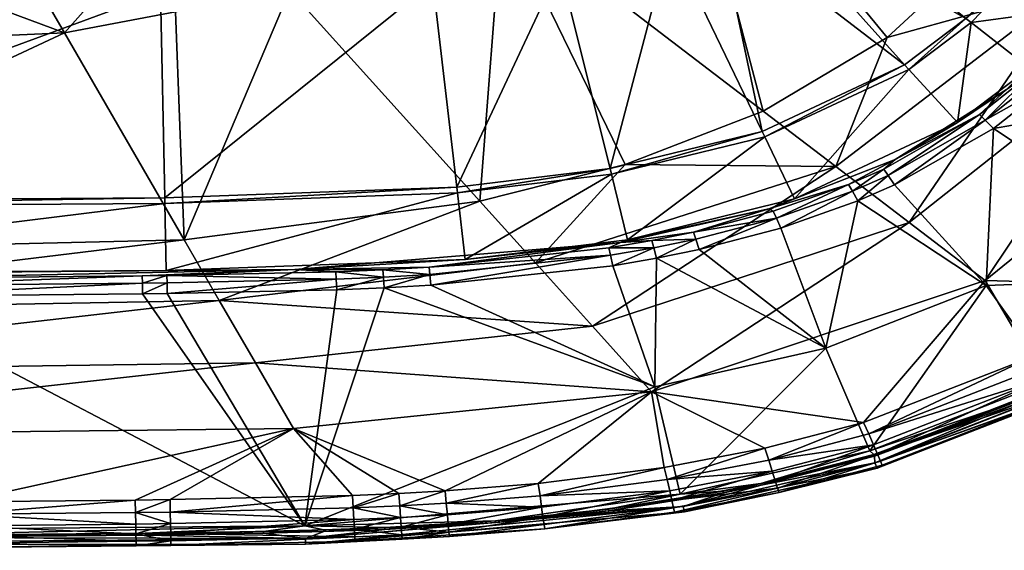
# Model space of a CAD drawing. Header units: centimetres. Extents: x -23.4 to 37.6, y -22.2 to 18.5.
# Tile 17 of 27: x 13.6 to 28.6, y -22.2 to -14.1. Entities that reach past the tile are written whole.
import ezdxf

# ---------------------------------------------------------------- set-up
doc = ezdxf.new("R2010")
doc.units = ezdxf.units.CM
doc.layers.get('0').update_dxf_attribs({"true_color": 0x5890e1})

msp = doc.modelspace()

# ---------------------------------------------------------------- meshes
at = {"color": 16, "true_color": 0x870606}
mesh = msp.add_polyface(dxfattribs=at)
corners = [(27.115, -14.763, 26.683), (24.863, -12.253, 26.683), (28.051, -14.057, 26.683), (28.837, -13.243, 26.683), (25.353, -11.873, 26.683), (25.785, -11.413, 26.683), (29.973, -11.417, 26.683), (26.493, -10.228, 26.683), (30.641, -9.492, 26.683), (26.336, -10.178, 26.703), (26.493, -9.798, 26.703), (26.164, -10.533, 26.703), (26.191, -10.133, 26.761), (26.345, -9.759, 26.761), (27.181, -14.834, 26.176), (28.129, -14.118, 26.176), (28.926, -13.294, 26.176), (30.073, -11.45, 26.176), (29.018, -14.815, 26.176), (29.93, -13.872, 26.176), (31.213, -11.814, 26.176), (30.009, -13.817, 26.442), (28.672, -15.138, 26.442), (29.111, -14.846, 26.718), (29.866, -14.082, 26.718), (29.975, -14.148, 26.977), (29.21, -14.922, 26.977), (30.134, -14.244, 27.206), (29.354, -15.035, 27.206), (30.518, -13.235, 26.718), (29.537, -11.255, 36.331), (28.397, -12.921, 36.331), (29.644, -13.57, 37.196), (26.849, -14.346, 36.331), (26.066, -16.31, 37.216), (23.642, -10.446, 32.398)]
mesh.append_faces([[corners[k] for k in face] for face in [(0, 1, 2), (3, 4, 5), (6, 5, 7), (3, 5, 6), (6, 7, 8), (4, 3, 2), (7, 9, 10), (7, 11, 9), (14, 0, 2), (15, 2, 16), (15, 14, 2), (2, 3, 16), (16, 3, 17), (17, 3, 6), (18, 15, 19), (15, 16, 19), (19, 16, 20), (20, 16, 17), (21, 18, 19), (21, 22, 18), (23, 21, 24), (23, 22, 21), (26, 27, 28), (26, 25, 27), (24, 21, 29), (30, 31, 32), (32, 31, 33), (33, 34, 32), (31, 30, 35)]], dxfattribs={"color": 16})
mesh.append_faces([[corners[k] for k in face] for face in [(10, 9, 12), (12, 13, 10), (24, 25, 26), (26, 23, 24)]], dxfattribs={"vtx2": -1, "color": 16})
mesh = msp.add_polyface(dxfattribs=at)
corners = [(22.624, -16.342, 26.683), (23.54, -12.87, 26.683), (24.945, -15.777, 26.683), (24.27, -12.582, 26.683), (27.115, -14.763, 26.683), (24.863, -12.253, 26.683), (28.051, -14.057, 26.683), (25.353, -11.873, 26.683), (23.534, -12.463, 26.851), (23.586, -12.563, 26.761), (23.388, -12.63, 26.761), (23.647, -12.682, 26.703), (23.445, -12.751, 26.703), (22.552, -12.994, 26.703), (24.2, -12.454, 26.703), (22.511, -12.869, 26.761), (22.646, -16.43, 26.176), (24.985, -15.86, 26.176), (22.891, -17.427, 26.176), (25.438, -16.805, 26.176), (27.181, -14.834, 26.176), (26.971, -16.206, 26.442), (25.043, -16.955, 26.442), (26.319, -16.687, 26.977), (26.405, -16.835, 27.206), (25.228, -17.251, 27.206), (26.26, -16.586, 26.718), (25.114, -16.991, 26.718), (25.16, -17.096, 26.977), (26.066, -16.31, 37.216), (26.849, -14.346, 36.331), (24.96, -15.466, 36.331), (22.857, -16.28, 36.331), (21.489, -17.781, 37.222), (23.642, -10.446, 32.398), (28.397, -12.921, 36.331), (20.977, -12.426, 32.409)]
mesh.append_faces([[corners[k] for k in face] for face in [(0, 1, 2), (2, 3, 4), (2, 1, 3), (3, 5, 4), (6, 5, 7), (11, 3, 1), (12, 1, 13), (1, 12, 11), (11, 14, 3), (16, 0, 2), (17, 2, 4), (17, 16, 2), (18, 16, 17), (19, 17, 20), (19, 18, 17), (21, 22, 19), (23, 24, 25), (26, 22, 21), (26, 27, 22), (23, 25, 28), (29, 30, 31), (32, 29, 31), (32, 33, 29), (34, 31, 30), (35, 34, 30), (36, 31, 34)]], dxfattribs={"color": 16})
mesh.append_faces([[corners[k] for k in face] for face in [(8, 9, 10), (11, 12, 10), (10, 9, 11), (14, 11, 9), (15, 10, 12), (26, 23, 28), (28, 27, 26)]], dxfattribs={"vtx2": -1, "color": 16})
mesh = msp.add_polyface(dxfattribs=at)
corners = [(20.289, -16.624, 26.683), (21.86, -13.274, 26.683), (22.624, -16.342, 26.683), (19.922, -13.505, 26.683), (23.54, -12.87, 26.683), (18.788, -13.075, 27.103), (20.441, -12.955, 27.103), (18.791, -13.119, 26.969), (20.447, -12.998, 26.969), (20.458, -13.077, 26.851), (21.497, -12.867, 26.969), (21.514, -12.945, 26.851), (21.538, -13.051, 26.761), (20.474, -13.185, 26.761), (22.511, -12.869, 26.761), (22.552, -12.994, 26.703), (22.071, -13.093, 26.703), (22.037, -12.967, 26.761), (21.566, -13.178, 26.703), (20.493, -13.313, 26.703), (18.797, -13.198, 26.851), (18.804, -13.306, 26.761), (18.814, -13.435, 26.703), (20.299, -16.713, 26.176), (22.646, -16.43, 26.176), (20.415, -17.726, 26.176), (22.857, -16.28, 36.331), (20.64, -16.84, 36.331), (21.489, -17.781, 37.222), (17.741, -13.627, 32.42), (20.977, -12.426, 32.409), (24.96, -15.466, 36.331)]
mesh.append_faces([[corners[k] for k in face] for face in [(0, 1, 2), (0, 3, 1), (2, 1, 4), (5, 6, 7), (7, 6, 8), (1, 18, 16), (15, 1, 16), (15, 4, 1), (18, 1, 19), (19, 1, 3), (3, 22, 19), (23, 0, 2), (24, 23, 2), (25, 23, 24), (26, 27, 28), (29, 27, 30), (27, 26, 30), (30, 26, 31)]], dxfattribs={"color": 16})
mesh.append_faces([[corners[k] for k in face] for face in [(9, 8, 10), (11, 12, 13), (13, 9, 11), (14, 15, 16), (16, 17, 14), (12, 17, 16), (16, 18, 12), (18, 19, 13), (13, 12, 18), (9, 20, 7), (7, 8, 9), (13, 21, 20), (20, 9, 13), (19, 22, 21), (21, 13, 19), (17, 12, 11)]], dxfattribs={"vtx2": -1, "color": 16})
mesh = msp.add_polyface(dxfattribs=at)
corners = [(15.835, -16.788, 26.683), (19.922, -13.505, 26.683), (20.289, -16.624, 26.683), (15.77, -13.654, 26.683), (18.224, -13.222, 26.851), (15.158, -13.284, 26.851), (15.157, -13.205, 26.969), (18.22, -13.143, 26.969), (18.788, -13.075, 27.103), (18.218, -13.099, 27.103), (18.791, -13.119, 26.969), (18.797, -13.198, 26.851), (15.156, -13.161, 27.103), (18.814, -13.435, 26.703), (18.237, -13.46, 26.703), (18.23, -13.331, 26.761), (15.162, -13.521, 26.703), (15.16, -13.392, 26.761), (18.804, -13.306, 26.761), (15.836, -16.877, 26.176), (20.299, -16.713, 26.176), (15.764, -12.857, 28.784), (19.766, -12.56, 29.664), (16.249, -12.788, 29.017), (18.242, -12.664, 29.443), (15.675, -12.815, 28.907), (15.639, -12.734, 29.023), (17.741, -13.627, 32.42), (16.131, -17.429, 36.331), (20.64, -16.84, 36.331), (15.997, -13.955, 32.421), (16.881, -12.675, 31.401), (15.358, -13.087, 31.487)]
mesh.append_faces([[corners[k] for k in face] for face in [(0, 1, 2), (0, 3, 1), (8, 7, 9), (8, 10, 7), (6, 12, 9), (7, 6, 9), (13, 1, 14), (1, 3, 14), (14, 3, 16), (19, 0, 2), (20, 19, 2), (9, 12, 21), (22, 9, 21), (22, 8, 9), (21, 23, 24), (23, 21, 25), (27, 28, 29)]], dxfattribs={"color": 16})
mesh.append_faces([[corners[k] for k in face] for face in [(4, 5, 6), (6, 7, 4), (7, 10, 11), (11, 4, 7), (15, 14, 16), (16, 17, 15), (4, 15, 17), (17, 5, 4), (11, 18, 15), (15, 4, 11), (13, 14, 15), (15, 18, 13), (23, 25, 26), (28, 27, 30), (31, 32, 30), (30, 27, 31)]], dxfattribs={"vtx2": -1, "color": 16})
mesh = msp.add_polyface(dxfattribs=at)
corners = [(7.102, -16.843, 26.683), (7.102, -13.709, 26.683), (15.77, -13.654, 26.683), (7.102, -13.638, 26.688), (7.803, -13.568, 26.703), (7.102, -13.569, 26.703), (7.102, -13.502, 26.727), (7.802, -13.439, 26.761), (7.102, -13.439, 26.761), (7.802, -13.33, 26.851), (7.102, -13.331, 26.851), (7.102, -13.287, 26.907), (7.802, -13.251, 26.969), (7.102, -13.252, 26.969), (13.409, -13.41, 26.761), (13.411, -13.54, 26.703), (13.408, -13.302, 26.851), (13.407, -13.223, 26.969), (15.835, -16.788, 26.683), (7.102, -16.932, 26.176), (15.836, -16.877, 26.176), (7.102, -17.949, 26.176), (15.855, -17.894, 26.176), (7.102, -17.973, 26.442), (11.297, -18.127, 26.977), (11.299, -18.291, 27.206), (7.102, -18.139, 26.977), (11.296, -18.015, 26.718), (7.102, -18.027, 26.718), (7.102, -18.303, 27.206), (7.102, -21.879, 32.113), (7.102, -20.423, 38.226), (17.216, -19.303, 37.844), (7.102, -19.444, 37.826), (11.649, -21.425, 38.362), (12.721, -21.417, 38.362), (16.665, -18.351, 37.203), (7.102, -18.523, 37.183), (16.131, -17.429, 36.331), (7.102, -17.643, 36.331), (7.102, -12.811, 30.405), (7.102, -14.595, 32.424), (10.21, -12.753, 30.403), (14.303, -14.273, 32.422)]
mesh.append_faces([[corners[k] for k in face] for face in [(0, 1, 2), (3, 4, 1), (3, 5, 4), (4, 5, 6), (7, 6, 8), (9, 8, 10), (11, 9, 10), (11, 12, 9), (11, 13, 12), (8, 9, 7), (15, 1, 4), (7, 4, 6), (0, 18, 19), (19, 20, 21), (21, 22, 23), (24, 25, 26), (27, 26, 28), (23, 27, 28), (25, 29, 26), (24, 26, 27), (30, 29, 25), (31, 32, 33), (31, 34, 35), (33, 36, 37), (38, 39, 37), (40, 41, 42), (42, 41, 43), (43, 41, 39)]], dxfattribs={"color": 16})
mesh.append_faces([[corners[k] for k in face] for face in [(4, 7, 14), (7, 9, 16), (16, 14, 7), (16, 9, 12), (12, 17, 16)]], dxfattribs={"vtx2": -1, "color": 16})
mesh = msp.add_polyface(dxfattribs=at)
corners = [(7.102, -16.843, 26.683), (15.77, -13.654, 26.683), (15.835, -16.788, 26.683), (15.157, -13.205, 26.969), (15.158, -13.284, 26.851), (13.408, -13.302, 26.851), (15.16, -13.392, 26.761), (13.409, -13.41, 26.761), (15.162, -13.521, 26.703), (13.411, -13.54, 26.703), (7.803, -13.568, 26.703), (7.102, -13.709, 26.683), (7.102, -16.932, 26.176), (15.836, -16.877, 26.176), (7.102, -17.949, 26.176), (15.855, -17.894, 26.176), (7.102, -17.973, 26.442), (17.819, -17.881, 26.442), (15.869, -18.084, 26.977), (15.872, -18.248, 27.206), (15.495, -18.253, 27.206), (15.493, -18.089, 26.977), (11.299, -18.291, 27.206), (11.296, -18.015, 26.718), (15.491, -17.977, 26.718), (15.867, -17.972, 26.718), (11.297, -18.127, 26.977), (7.102, -21.879, 32.113), (17.972, -21.785, 32.113), (17.216, -19.303, 37.844), (16.665, -18.351, 37.203), (7.102, -19.444, 37.826), (7.102, -20.423, 38.226), (17.796, -20.304, 38.233), (12.721, -21.417, 38.362), (16.131, -17.429, 36.331), (7.102, -18.523, 37.183), (15.384, -21.391, 38.362), (15.997, -13.955, 32.421), (14.303, -14.273, 32.422), (10.21, -12.753, 30.403), (13.853, -13.495, 31.572), (7.102, -17.643, 36.331), (15.358, -13.087, 31.487)]
mesh.append_faces([[corners[k] for k in face] for face in [(0, 1, 2), (8, 1, 9), (1, 11, 9), (12, 2, 13), (14, 13, 15), (16, 15, 17), (18, 19, 20), (21, 20, 22), (16, 17, 23), (23, 17, 24), (21, 18, 20), (21, 22, 26), (27, 22, 28), (22, 20, 28), (29, 30, 31), (32, 33, 29), (32, 34, 33), (30, 35, 36), (34, 37, 33), (35, 39, 42)]], dxfattribs={"color": 16})
mesh.append_faces([[corners[k] for k in face] for face in [(3, 4, 5), (4, 6, 7), (7, 5, 4), (7, 9, 10), (8, 9, 7), (7, 6, 8), (21, 24, 25), (25, 18, 21), (24, 21, 26), (26, 23, 24), (38, 39, 35), (40, 39, 41), (43, 41, 39), (39, 38, 43)]], dxfattribs={"vtx2": -1, "color": 16})
mesh = msp.add_polyface(dxfattribs=at)
corners = [(27.181, -14.834, 26.176), (24.985, -15.86, 26.176), (27.115, -14.763, 26.683), (27.925, -15.64, 26.176), (28.129, -14.118, 26.176), (29.018, -14.815, 26.176), (25.438, -16.805, 26.176), (26.971, -16.206, 26.442), (28.672, -15.138, 26.442), (29.111, -14.846, 26.718), (28.258, -15.518, 26.718), (29.21, -14.922, 26.977), (29.354, -15.035, 27.206), (28.344, -15.604, 26.977), (28.47, -15.73, 27.206), (26.96, -16.593, 27.206), (26.863, -16.449, 26.977), (26.405, -16.835, 27.206), (26.797, -16.352, 26.718), (26.26, -16.586, 26.718), (26.319, -16.687, 26.977), (32.236, -15.073, 29.57), (31.869, -17.994, 32.113), (28.36, -18.125, 29.57), (29.38, -19.556, 32.113), (25.913, -19.076, 29.57), (30.913, -18.119, 38.362), (29.035, -19.219, 38.362), (29.15, -19.382, 38.337), (28.345, -18.049, 38.237), (30.906, -14.227, 37.838), (27.185, -17.164, 37.856), (29.644, -13.57, 37.196), (26.066, -16.31, 37.216)]
mesh.append_faces([[corners[k] for k in face] for face in [(0, 1, 2), (3, 0, 4), (5, 3, 4), (3, 6, 0), (7, 6, 3), (8, 3, 5), (8, 7, 3), (9, 10, 8), (11, 12, 13), (12, 14, 13), (13, 14, 15), (16, 15, 17), (10, 18, 7), (8, 10, 7), (19, 7, 18), (20, 16, 17), (13, 15, 16), (12, 21, 14), (14, 22, 23), (15, 23, 17), (15, 14, 23), (22, 24, 23), (17, 23, 25), (26, 27, 28), (26, 29, 27)]], dxfattribs={"color": 16})
mesh.append_faces([[corners[k] for k in face] for face in [(9, 11, 13), (13, 10, 9), (18, 16, 20), (20, 19, 18), (10, 13, 16), (16, 18, 10), (30, 31, 29), (32, 33, 31), (31, 30, 32)]], dxfattribs={"vtx2": -1, "color": 16})
mesh = msp.add_polyface(dxfattribs=at)
corners = [(33.89, -16.005, 32.113), (31.869, -17.994, 32.113), (32.236, -15.073, 29.57), (28.47, -15.73, 27.206), (29.38, -19.556, 32.113), (30.471, -19.044, 32.274), (31.917, -18.051, 32.274), (30.49, -19.066, 32.447), (31.939, -18.072, 32.447), (32.79, -17.301, 32.274), (32.815, -17.319, 32.447), (32.093, -18.2, 37.626), (29.499, -19.723, 35.239), (30.913, -18.119, 38.362), (29.15, -19.382, 38.337), (31.058, -18.264, 38.337), (32.717, -16.888, 38.337), (31.193, -18.399, 38.263), (32.878, -17.001, 38.263), (33.015, -17.098, 38.145), (31.308, -18.513, 38.145), (31.395, -18.6, 37.992), (33.118, -17.171, 37.992), (29.347, -19.662, 38.145), (31.448, -18.653, 37.815), (29.415, -19.76, 37.992), (32.544, -16.766, 38.362), (33.181, -17.215, 37.815), (29.521, -19.81, 37.626), (32.216, -14.909, 38.23), (28.345, -18.049, 38.237), (33.58, -15.606, 38.362), (30.906, -14.227, 37.838)]
mesh.append_faces([[corners[k] for k in face] for face in [(0, 1, 2), (2, 1, 3), (4, 1, 5), (5, 1, 6), (7, 6, 8), (7, 5, 6), (6, 1, 9), (10, 6, 9), (10, 8, 6), (9, 1, 0), (11, 8, 10), (11, 12, 8), (12, 7, 8), (13, 14, 15), (16, 26, 13), (15, 16, 13), (27, 24, 11), (24, 28, 11), (13, 29, 30), (13, 26, 29), (29, 26, 31)]], dxfattribs={"color": 16})
mesh.append_faces([[corners[k] for k in face] for face in [(16, 15, 17), (17, 18, 16), (19, 18, 17), (17, 20, 19), (20, 21, 22), (22, 19, 20), (23, 20, 17), (17, 15, 14), (24, 21, 25), (21, 20, 23), (22, 21, 24), (24, 27, 22), (30, 29, 32)]], dxfattribs={"vtx2": -1, "color": 16})
mesh = msp.add_polyface(dxfattribs=at)
corners = [(25.043, -16.955, 26.442), (22.891, -17.427, 26.176), (25.438, -16.805, 26.176), (22.782, -17.468, 26.442), (25.16, -17.096, 26.977), (25.228, -17.251, 27.206), (23.982, -17.577, 27.206), (23.931, -17.418, 26.977), (23.334, -17.709, 27.206), (23.29, -17.549, 26.977), (22.667, -17.824, 27.206), (23.896, -17.31, 26.718), (23.261, -17.44, 26.718), (25.114, -16.991, 26.718), (25.913, -19.076, 29.57), (26.585, -20.643, 32.113), (23.693, -21.3, 32.113), (23.305, -19.667, 29.57), (26.405, -16.835, 27.206), (24.984, -20.602, 38.362), (23.494, -21.08, 38.337), (25.043, -20.784, 38.337), (26.491, -20.208, 38.362), (26.568, -20.385, 38.337), (25.098, -20.954, 38.263), (26.64, -20.55, 38.263), (25.144, -21.098, 38.146), (26.702, -20.691, 38.146), (23.451, -20.894, 38.362), (23.258, -19.741, 38.239), (27.185, -17.164, 37.856), (22.356, -18.742, 37.861), (28.345, -18.049, 38.237), (26.066, -16.31, 37.216), (21.489, -17.781, 37.222)]
mesh.append_faces([[corners[k] for k in face] for face in [(0, 1, 2), (0, 3, 1), (4, 5, 6), (7, 6, 8), (9, 8, 10), (3, 11, 12), (3, 0, 11), (11, 0, 13), (6, 7, 4), (8, 9, 7), (14, 15, 16), (8, 17, 10), (8, 14, 17), (8, 6, 14), (14, 6, 5), (18, 14, 5), (16, 17, 14), (19, 20, 21), (22, 21, 23), (22, 19, 21), (28, 19, 29), (29, 19, 22), (32, 29, 22)]], dxfattribs={"color": 16})
mesh.append_faces([[corners[k] for k in face] for face in [(4, 7, 11), (11, 13, 4), (7, 9, 12), (12, 11, 7), (21, 24, 25), (25, 23, 21), (26, 27, 25), (30, 31, 29), (29, 32, 30), (33, 34, 31), (31, 30, 33)]], dxfattribs={"vtx2": -1, "color": 16})
mesh = msp.add_polyface(dxfattribs=at)
corners = [(22.891, -17.427, 26.176), (20.415, -17.726, 26.176), (22.646, -16.43, 26.176), (22.782, -17.468, 26.442), (17.819, -17.881, 26.442), (22.63, -17.662, 26.977), (22.667, -17.824, 27.206), (19.893, -18.119, 27.206), (19.878, -17.955, 26.977), (19.181, -18.16, 27.206), (19.161, -17.884, 26.718), (19.867, -17.844, 26.718), (22.605, -17.552, 26.718), (23.261, -17.44, 26.718), (23.29, -17.549, 26.977), (23.305, -19.667, 29.57), (23.693, -21.3, 32.113), (17.972, -21.785, 32.113), (20.11, -21.252, 38.362), (19.417, -21.481, 38.337), (20.127, -21.441, 38.337), (21.529, -21.139, 38.362), (21.556, -21.326, 38.337), (23.451, -20.894, 38.362), (23.494, -21.08, 38.337), (21.58, -21.501, 38.263), (23.534, -21.252, 38.263), (19.403, -21.292, 38.362), (21.489, -17.781, 37.222), (20.64, -16.84, 36.331), (16.665, -18.351, 37.203), (23.258, -19.741, 38.239), (22.356, -18.742, 37.861), (17.216, -19.303, 37.844), (17.796, -20.304, 38.233)]
mesh.append_faces([[corners[k] for k in face] for face in [(0, 1, 2), (3, 1, 0), (3, 4, 1), (5, 6, 7), (8, 7, 9), (3, 11, 4), (3, 12, 11), (3, 13, 12), (8, 5, 7), (6, 5, 14), (15, 16, 17), (9, 15, 17), (9, 7, 15), (15, 7, 6), (18, 19, 20), (21, 20, 22), (23, 22, 24), (23, 21, 22), (21, 18, 20), (18, 27, 19), (28, 29, 30), (31, 18, 21), (23, 31, 21), (31, 34, 18)]], dxfattribs={"color": 16})
mesh.append_faces([[corners[k] for k in face] for face in [(10, 11, 8), (11, 12, 5), (5, 8, 11), (14, 5, 12), (12, 13, 14), (22, 25, 26), (26, 24, 22), (25, 22, 20), (31, 32, 33), (32, 28, 30)]], dxfattribs={"vtx2": -1, "color": 16})
mesh = msp.add_polyface(dxfattribs=at)
corners = [(15.855, -17.894, 26.176), (15.836, -16.877, 26.176), (20.299, -16.713, 26.176), (20.415, -17.726, 26.176), (17.819, -17.881, 26.442), (19.169, -17.996, 26.977), (19.181, -18.16, 27.206), (18.457, -18.191, 27.206), (18.448, -18.027, 26.977), (15.872, -18.248, 27.206), (15.869, -18.084, 26.977), (15.867, -17.972, 26.718), (18.442, -17.915, 26.718), (15.491, -17.977, 26.718), (19.878, -17.955, 26.977), (19.161, -17.884, 26.718), (19.867, -17.844, 26.718), (17.972, -21.785, 32.113), (15.495, -18.253, 27.206), (18.698, -21.323, 38.362), (15.918, -21.574, 38.337), (18.708, -21.512, 38.337), (19.403, -21.292, 38.362), (19.417, -21.481, 38.337), (18.718, -21.687, 38.264), (19.429, -21.656, 38.264), (15.915, -21.385, 38.362), (20.64, -16.84, 36.331), (16.131, -17.429, 36.331), (16.665, -18.351, 37.203), (17.796, -20.304, 38.233), (15.384, -21.391, 38.362), (20.11, -21.252, 38.362), (17.216, -19.303, 37.844), (23.258, -19.741, 38.239), (22.356, -18.742, 37.861)]
mesh.append_faces([[corners[k] for k in face] for face in [(0, 1, 2), (3, 0, 2), (4, 0, 3), (5, 6, 7), (8, 7, 9), (9, 10, 8), (4, 12, 11), (13, 4, 11), (8, 5, 7), (6, 5, 14), (16, 15, 4), (4, 15, 12), (6, 17, 7), (17, 18, 9), (7, 17, 9), (19, 20, 21), (22, 21, 23), (22, 19, 21), (19, 26, 20), (27, 28, 29), (30, 31, 26), (19, 30, 26), (19, 22, 30), (30, 22, 32)]], dxfattribs={"color": 16})
mesh.append_faces([[corners[k] for k in face] for face in [(8, 10, 11), (11, 12, 8), (12, 15, 5), (5, 8, 12), (14, 5, 15), (21, 24, 25), (25, 23, 21), (24, 21, 20), (33, 30, 34), (29, 33, 35)]], dxfattribs={"vtx2": -1, "color": 16})
mesh = msp.add_polyface(dxfattribs=at)
corners = [(28.36, -18.125, 29.57), (29.38, -19.556, 32.113), (26.585, -20.643, 32.113), (25.913, -19.076, 29.57), (28.893, -19.865, 32.274), (26.645, -20.699, 32.274), (30.471, -19.044, 32.274), (28.909, -19.89, 32.447), (30.49, -19.066, 32.447), (26.656, -20.725, 32.447), (32.093, -18.2, 37.626), (29.521, -19.81, 37.626), (29.499, -19.723, 35.239), (26.663, -20.826, 35.239), (26.696, -20.906, 37.626), (29.035, -19.219, 38.362), (26.568, -20.385, 38.337), (29.15, -19.382, 38.337), (31.193, -18.399, 38.263), (29.256, -19.533, 38.263), (29.347, -19.662, 38.145), (26.64, -20.55, 38.263), (26.702, -20.691, 38.146), (29.457, -19.819, 37.815), (31.448, -18.653, 37.815), (26.776, -20.861, 37.815), (29.415, -19.76, 37.992), (26.748, -20.797, 37.993), (31.395, -18.6, 37.992), (26.491, -20.208, 38.362), (28.345, -18.049, 38.237)]
mesh.append_faces([[corners[k] for k in face] for face in [(0, 1, 2), (3, 0, 2), (2, 4, 5), (2, 1, 4), (4, 1, 6), (7, 6, 8), (7, 4, 6), (7, 9, 4), (4, 9, 5), (10, 11, 12), (12, 11, 13), (7, 13, 9), (7, 12, 13), (7, 8, 12), (11, 14, 13), (15, 16, 17), (23, 11, 24), (23, 25, 11), (15, 29, 16), (25, 14, 11), (30, 29, 15)]], dxfattribs={"color": 16})
mesh.append_faces([[corners[k] for k in face] for face in [(18, 19, 20), (19, 21, 22), (22, 20, 19), (17, 19, 18), (16, 21, 19), (19, 17, 16), (26, 23, 24), (23, 26, 27), (27, 25, 23), (26, 20, 22), (22, 27, 26), (20, 26, 28)]], dxfattribs={"vtx2": -1, "color": 16})
mesh = msp.add_polyface(dxfattribs=at)
corners = [(11.32, -21.963, 32.447), (7.102, -21.975, 32.447), (11.319, -21.935, 32.274), (7.102, -21.948, 32.274), (7.102, -21.879, 32.113), (7.102, -22.073, 35.239), (17.982, -22.063, 37.626), (7.102, -22.157, 37.626), (7.705, -21.44, 38.362), (7.102, -21.44, 38.362), (7.705, -21.629, 38.337), (11.649, -21.425, 38.362), (11.651, -21.614, 38.337), (11.653, -21.791, 38.264), (12.725, -21.783, 38.264), (7.102, -21.629, 38.337), (7.705, -21.805, 38.264), (7.102, -21.805, 38.264), (7.706, -21.955, 38.146), (11.654, -21.941, 38.146), (7.706, -22.069, 37.993), (11.655, -22.054, 37.993), (7.706, -22.138, 37.815), (11.656, -22.123, 37.815), (7.102, -22.138, 37.815), (7.102, -22.069, 37.993), (7.102, -21.955, 38.146), (12.729, -22.115, 37.815), (12.721, -21.417, 38.362), (12.727, -21.933, 38.146), (7.102, -20.423, 38.226)]
mesh.append_faces([[corners[k] for k in face] for face in [(0, 1, 2), (1, 3, 2), (2, 3, 4), (0, 5, 1), (6, 7, 5), (8, 9, 10), (11, 10, 12), (15, 10, 9), (15, 16, 10), (15, 17, 16), (16, 17, 18), (22, 7, 23), (22, 24, 7), (22, 25, 24), (22, 20, 25), (25, 20, 26), (26, 20, 18), (17, 26, 18), (23, 7, 27), (28, 11, 12), (11, 8, 10), (30, 8, 11), (30, 9, 8)]], dxfattribs={"color": 16})
mesh.append_faces([[corners[k] for k in face] for face in [(12, 13, 14), (10, 16, 13), (13, 12, 10), (19, 18, 20), (20, 21, 19), (23, 21, 20), (20, 22, 23), (13, 16, 18), (18, 19, 13), (13, 19, 29)]], dxfattribs={"vtx2": -1, "color": 16})
mesh = msp.add_polyface(dxfattribs=at)
corners = [(24.352, -21.282, 32.447), (22.606, -21.557, 32.447), (24.345, -21.255, 32.274), (24.923, -21.138, 32.274), (23.693, -21.3, 32.113), (26.585, -20.643, 32.113), (26.645, -20.699, 32.274), (26.656, -20.725, 32.447), (24.931, -21.165, 32.447), (22.601, -21.529, 32.274), (26.663, -20.826, 35.239), (26.696, -20.906, 37.626), (23.738, -21.491, 35.239), (23.758, -21.573, 37.626), (23.494, -21.08, 38.337), (23.534, -21.252, 38.263), (25.098, -20.954, 38.263), (25.043, -20.784, 38.337), (24.984, -20.602, 38.362), (23.451, -20.894, 38.362), (25.201, -21.274, 37.815), (23.609, -21.578, 37.815), (26.776, -20.861, 37.815), (26.748, -20.797, 37.993), (25.179, -21.208, 37.993), (26.702, -20.691, 38.146), (25.144, -21.098, 38.146), (26.64, -20.55, 38.263), (23.568, -21.399, 38.146), (23.593, -21.51, 37.993)]
mesh.append_faces([[corners[k] for k in face] for face in [(0, 1, 2), (3, 2, 4), (5, 3, 4), (5, 6, 3), (6, 7, 8), (3, 8, 0), (2, 3, 0), (2, 1, 9), (2, 9, 4), (3, 6, 8), (10, 11, 12), (8, 12, 0), (8, 10, 12), (8, 7, 10), (11, 13, 12), (0, 12, 1), (18, 19, 14), (13, 20, 21), (13, 11, 20), (20, 11, 22)]], dxfattribs={"color": 16})
mesh.append_faces([[corners[k] for k in face] for face in [(14, 15, 16), (16, 17, 14), (23, 24, 20), (20, 22, 23), (25, 26, 24), (24, 23, 25), (27, 16, 26), (16, 15, 28), (28, 26, 16), (28, 29, 24), (24, 26, 28), (24, 29, 21), (21, 20, 24)]], dxfattribs={"vtx2": -1, "color": 16})
mesh = msp.add_polyface(dxfattribs=at)
corners = [(23.693, -21.3, 32.113), (22.601, -21.529, 32.274), (20.879, -21.706, 32.274), (19.19, -21.838, 32.447), (19.189, -21.81, 32.274), (20.882, -21.733, 32.447), (22.606, -21.557, 32.447), (17.972, -21.785, 32.113), (23.738, -21.491, 35.239), (23.758, -21.573, 37.626), (17.982, -22.063, 37.626), (17.98, -21.979, 35.239), (20.127, -21.441, 38.337), (20.143, -21.616, 38.264), (21.58, -21.501, 38.263), (19.417, -21.481, 38.337), (19.429, -21.656, 38.264), (19.453, -21.988, 37.815), (20.174, -21.947, 37.815), (20.167, -21.879, 37.993), (19.448, -21.919, 37.993), (19.44, -21.806, 38.146), (20.157, -21.765, 38.146), (21.617, -21.762, 37.993), (21.627, -21.83, 37.815), (23.609, -21.578, 37.815), (23.593, -21.51, 37.993), (23.534, -21.252, 38.263), (21.601, -21.65, 38.146), (23.568, -21.399, 38.146)]
mesh.append_faces([[corners[k] for k in face] for face in [(0, 1, 2), (3, 4, 2), (5, 2, 1), (6, 5, 1), (2, 5, 3), (0, 2, 7), (8, 9, 10), (8, 5, 6), (5, 8, 11), (11, 8, 10), (9, 24, 10), (9, 25, 24), (24, 18, 10)]], dxfattribs={"color": 16})
mesh.append_faces([[corners[k] for k in face] for face in [(12, 13, 14), (15, 16, 13), (13, 12, 15), (17, 18, 19), (19, 20, 17), (21, 22, 13), (13, 16, 21), (19, 22, 21), (21, 20, 19), (23, 19, 18), (18, 24, 23), (24, 25, 26), (26, 23, 24), (27, 14, 28), (28, 29, 27), (14, 13, 22), (22, 28, 14), (28, 22, 19), (19, 23, 28), (28, 23, 26), (26, 29, 28)]], dxfattribs={"vtx2": -1, "color": 16})
mesh = msp.add_polyface(dxfattribs=at)
corners = [(15.537, -21.897, 32.274), (11.319, -21.935, 32.274), (17.972, -21.785, 32.113), (7.102, -21.879, 32.113), (15.538, -21.925, 32.447), (11.32, -21.963, 32.447), (17.98, -21.979, 35.239), (17.982, -22.063, 37.626), (7.102, -22.073, 35.239), (12.721, -21.417, 38.362), (11.651, -21.614, 38.337), (12.723, -21.607, 38.337), (15.384, -21.391, 38.362), (15.388, -21.581, 38.337), (15.915, -21.385, 38.362), (15.918, -21.574, 38.337), (15.391, -21.757, 38.264), (15.921, -21.75, 38.264), (12.725, -21.783, 38.264), (11.655, -22.054, 37.993), (12.728, -22.046, 37.993), (12.727, -21.933, 38.146), (11.654, -21.941, 38.146), (12.729, -22.115, 37.815), (15.396, -22.089, 37.815), (15.395, -22.02, 37.993), (15.393, -21.907, 38.146), (15.926, -22.014, 37.993), (7.102, -22.157, 37.626), (11.653, -21.791, 38.264), (15.924, -21.9, 38.146), (11.656, -22.123, 37.815)]
mesh.append_faces([[corners[k] for k in face] for face in [(0, 1, 2), (2, 1, 3), (4, 5, 0), (0, 5, 1), (6, 7, 8), (5, 6, 8), (5, 4, 6), (9, 10, 11), (12, 11, 13), (14, 13, 15), (23, 7, 24), (23, 28, 7), (14, 12, 13), (12, 9, 11)]], dxfattribs={"color": 16})
mesh.append_faces([[corners[k] for k in face] for face in [(13, 16, 17), (17, 15, 13), (11, 18, 16), (16, 13, 11), (18, 11, 10), (19, 20, 21), (21, 22, 19), (20, 23, 24), (24, 25, 20), (25, 26, 21), (21, 20, 25), (27, 25, 24), (18, 21, 26), (26, 16, 18), (21, 18, 29), (17, 16, 26), (26, 30, 17), (26, 25, 27), (20, 19, 31), (31, 23, 20)]], dxfattribs={"vtx2": -1, "color": 16})
mesh = msp.add_polyface(dxfattribs=at)
corners = [(17.338, -21.869, 32.274), (17.972, -21.785, 32.113), (18.258, -21.845, 32.274), (17.339, -21.897, 32.447), (18.259, -21.873, 32.447), (15.538, -21.925, 32.447), (15.537, -21.897, 32.274), (20.879, -21.706, 32.274), (19.189, -21.81, 32.274), (19.19, -21.838, 32.447), (17.98, -21.979, 35.239), (20.882, -21.733, 32.447), (15.918, -21.574, 38.337), (15.921, -21.75, 38.264), (18.718, -21.687, 38.264), (15.396, -22.089, 37.815), (15.928, -22.082, 37.815), (15.926, -22.014, 37.993), (17.982, -22.063, 37.626), (18.736, -22.019, 37.815), (18.733, -21.95, 37.993), (15.924, -21.9, 38.146), (18.726, -21.837, 38.146), (15.393, -21.907, 38.146), (19.448, -21.919, 37.993), (19.453, -21.988, 37.815), (19.429, -21.656, 38.264), (19.44, -21.806, 38.146), (20.174, -21.947, 37.815)]
mesh.append_faces([[corners[k] for k in face] for face in [(0, 1, 2), (3, 2, 4), (3, 0, 2), (3, 5, 0), (0, 5, 6), (1, 0, 6), (1, 7, 8), (2, 8, 4), (2, 1, 8), (4, 8, 9), (10, 5, 3), (4, 10, 3), (4, 9, 10), (10, 9, 11), (18, 16, 15), (18, 25, 19), (16, 18, 19), (18, 28, 25)]], dxfattribs={"color": 16})
mesh.append_faces([[corners[k] for k in face] for face in [(12, 13, 14), (15, 16, 17), (16, 19, 20), (20, 17, 16), (21, 22, 14), (14, 13, 21), (17, 21, 23), (20, 22, 21), (21, 17, 20), (24, 20, 19), (19, 25, 24), (26, 14, 22), (22, 27, 26), (24, 27, 22), (22, 20, 24)]], dxfattribs={"vtx2": -1, "color": 16})

doc.saveas('drawing.dxf')
